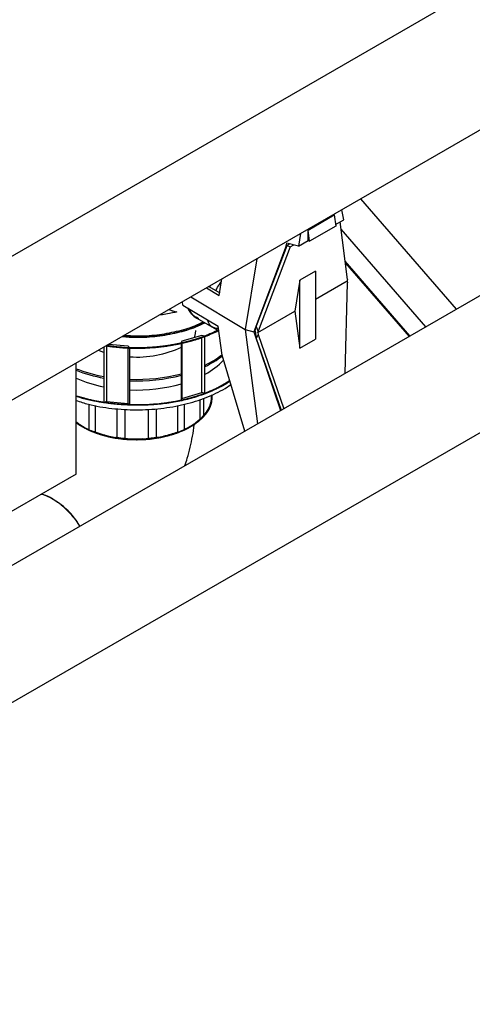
# Model space of a CAD drawing. Header units: millimetres. Extents: x 0 to 841, y 0 to 594.
# Tile 232 of 256: x 746.18 to 751.31, y 370.88 to 382.06. Entities that reach past the tile are written whole.
import ezdxf

# ---------------------------------------------------------------- set-up
doc = ezdxf.new("R2010")
doc.units = ezdxf.units.MM
doc.layers.add('TRAIT-FORT', color=4, linetype='Continuous', lineweight=25)

msp = doc.modelspace()

# ---------------------------------------------------------------- linework, layer by layer
at = {"layer": 'TRAIT-FORT', "color": 4, "linetype": 'Continuous', "lineweight": 25}
for p, q in [((738.591, 375.043), (755.561, 384.84)), ((755.561, 383.207), (738.591, 373.41)), ((754.671, 380.808), (739.471, 372.052)), ((751.133, 378.77), (750.048, 380.024)), ((749.45, 379.669), (749.746, 379.84)), ((749.746, 379.84), (749.764, 379.714)), ((749.856, 379.784), (749.832, 379.9)), ((749.764, 379.714), (749.468, 379.543)), ((749.761, 379.73), (749.856, 379.784)), ((749.898, 379.106), (749.815, 379.761)), ((749.363, 379.629), (749.34, 379.486)), ((749.45, 379.55), (749.45, 379.669)), ((749.468, 379.543), (749.45, 379.669)), ((750.785, 378.57), (749.826, 379.678)), ((749.2, 379.49), (748.836, 378.515)), ((749.208, 379.491), (748.86, 378.578)), ((749.203, 379.489), (749.2, 379.49)), ((749.203, 379.489), (749.208, 379.521)), ((749.203, 379.489), (749.212, 379.494)), ((749.34, 379.486), (749.208, 379.521)), ((749.243, 379.512), (749.212, 379.494)), ((749.212, 379.494), (749.248, 379.478)), ((749.248, 379.478), (749.287, 379.5)), ((749.34, 379.486), (749.45, 379.55)), ((749.45, 379.55), (749.468, 379.543)), ((740.144, 370.884), (754.981, 379.431)), ((749.248, 379.478), (748.883, 378.52)), ((748.867, 379.342), (748.735, 378.542)), ((750.606, 378.467), (749.872, 379.315)), ((749.874, 379.294), (750.596, 378.461)), ((749.536, 379.201), (749.358, 379.099)), ((749.536, 379.201), (749.536, 378.432)), ((748.44, 378.926), (748.471, 379.114)), ((749.358, 379.099), (749.299, 378.748)), ((749.358, 378.329), (749.358, 379.099)), ((749.536, 378.884), (749.895, 379.092)), ((749.87, 378.043), (749.899, 379.07)), ((749.898, 379.106), (749.895, 379.092)), ((749.895, 379.092), (749.899, 379.07)), ((748.296, 379.013), (748.44, 378.926)), ((748.324, 379.029), (748.449, 378.957)), ((748.339, 379.021), (748.34, 379.038)), ((748.029, 378.818), (748.024, 378.856)), ((748.029, 378.818), (748.43, 378.578)), ((748.119, 378.91), (748.735, 378.542)), ((747.869, 378.766), (747.937, 378.745)), ((748.881, 378.506), (749.299, 378.748)), ((749.299, 378.748), (749.358, 378.329)), ((748.198, 378.669), (748.182, 378.68)), ((748.188, 378.67), (748.365, 378.568)), ((748.188, 378.67), (748.437, 378.527)), ((748.474, 378.249), (748.43, 378.578)), ((748.735, 378.542), (748.836, 378.514)), ((748.735, 378.542), (748.876, 377.47)), ((748.851, 378.524), (748.836, 378.515)), ((748.836, 378.514), (748.836, 378.515)), ((748.836, 378.514), (749.137, 377.62)), ((748.851, 378.524), (748.86, 378.578)), ((748.851, 378.524), (748.863, 378.437)), ((748.883, 378.52), (748.86, 378.578)), ((748.884, 378.484), (748.863, 378.437)), ((748.881, 378.506), (748.883, 378.52)), ((748.881, 378.506), (748.884, 378.484)), ((748.884, 378.484), (749.174, 377.642)), ((747.409, 378.352), (747.186, 378.372)), ((748.019, 378.407), (748.01, 378.386)), ((748.01, 378.386), (748.01, 377.736)), ((748.243, 378.473), (748.019, 378.407)), ((748.019, 378.388), (748.019, 377.758)), ((748.279, 378.465), (748.243, 378.473)), ((748.243, 377.824), (748.243, 378.45)), ((748.279, 377.815), (748.279, 378.465)), ((748.863, 378.437), (749.143, 377.624)), ((749.358, 378.329), (749.536, 378.432)), ((747.132, 378.341), (747.132, 377.71)), ((747.161, 378.355), (747.161, 377.725)), ((747.429, 378.333), (747.409, 378.352)), ((747.409, 377.702), (747.409, 378.332)), ((747.429, 377.683), (747.429, 378.333)), ((746.818, 376.9), (746.818, 378.16)), ((748.731, 377.387), (748.474, 378.249)), ((748.019, 377.758), (748.243, 377.824)), ((748.272, 377.817), (748.243, 377.824)), ((748.508, 377.87), (748.573, 377.916)), ((747.161, 377.725), (747.132, 377.71)), ((747.161, 377.725), (747.409, 377.702)), ((747.429, 377.683), (747.409, 377.702)), ((748.019, 377.758), (748.01, 377.736)), ((748.222, 377.746), (748.222, 377.516)), ((748.268, 377.562), (748.268, 377.76)), ((748.35, 377.708), (748.343, 377.695)), ((748.349, 377.708), (748.343, 377.695)), ((748.35, 377.795), (748.35, 377.708)), ((748.35, 377.714), (748.35, 377.708)), ((748.359, 377.761), (748.358, 377.756)), ((748.359, 377.761), (748.359, 377.799)), ((748.36, 377.786), (748.36, 377.8)), ((748.36, 377.786), (748.36, 377.8)), ((748.36, 377.786), (748.36, 377.8)), ((748.36, 377.786), (748.36, 377.8)), ((748.36, 377.786), (748.36, 377.8)), ((748.36, 377.786), (748.36, 377.8)), ((748.36, 377.786), (748.36, 377.8)), ((748.36, 377.786), (748.36, 377.8)), ((748.36, 377.786), (748.36, 377.8)), ((748.36, 377.786), (748.36, 377.8)), ((748.36, 377.786), (748.36, 377.8)), ((748.36, 377.786), (748.36, 377.8)), ((748.36, 377.786), (748.36, 377.8)), ((748.36, 377.786), (748.36, 377.8)), ((746.962, 377.691), (746.962, 377.401)), ((747.036, 377.678), (747.036, 377.37)), ((747.28, 377.642), (747.28, 377.307)), ((747.37, 377.637), (747.37, 377.296)), ((747.636, 377.637), (747.636, 377.296)), ((747.726, 377.642), (747.726, 377.308)), ((747.969, 377.678), (747.969, 377.37)), ((748.044, 377.691), (748.044, 377.402)), ((748.246, 377.544), (748.222, 377.516)), ((746.966, 377.404), (746.941, 377.414)), ((747.28, 377.313), (747.268, 377.314)), ((747.282, 377.312), (747.274, 377.314)), ((747.382, 377.301), (747.371, 377.301)), ((747.635, 377.301), (747.615, 377.3)), ((747.628, 377.301), (747.618, 377.3)), ((747.638, 377.302), (747.62, 377.3)), ((747.741, 377.316), (747.719, 377.312)), ((747.737, 377.315), (747.724, 377.312)), ((746.818, 376.9), (743.17, 374.794))]:
    msp.add_line(p, q, dxfattribs=at)
at = {"layer": 'TRAIT-FORT', "color": 4, "linetype": 'Continuous', "lineweight": 25, "flags": 128}
for points in [[(748.161, 378.447), (748.173, 378.494), (748.176, 378.529)], [(747.07, 378.305), (747.078, 378.302), (747.13, 378.284)], [(746.818, 377.486), (746.828, 377.479), (746.902, 377.431), (746.987, 377.389), (747.081, 377.354), (747.181, 377.326), (747.288, 377.306), (747.397, 377.294), (747.509, 377.29), (747.62, 377.295), (747.73, 377.308), (747.835, 377.329), (747.935, 377.358), (748.028, 377.394), (748.112, 377.437), (748.185, 377.486), (748.247, 377.54), (748.296, 377.598), (748.331, 377.659), (748.353, 377.722), (748.36, 377.786), (748.36, 377.79)], [(746.818, 377.486), (746.845, 377.467), (746.921, 377.421), (747.007, 377.381), (747.102, 377.348), (747.203, 377.321), (747.309, 377.303), (747.418, 377.293), (747.529, 377.291), (747.639, 377.297), (747.747, 377.311), (747.851, 377.333), (747.949, 377.363), (748.04, 377.4), (748.121, 377.443), (748.193, 377.492), (748.252, 377.545), (748.3, 377.603), (748.334, 377.664), (748.354, 377.727), (748.36, 377.786)], [(746.818, 377.486), (746.863, 377.455), (746.943, 377.41), (747.031, 377.371), (747.128, 377.34), (747.232, 377.316), (747.339, 377.299), (747.45, 377.291), (747.561, 377.292), (747.671, 377.3), (747.779, 377.317), (747.882, 377.341), (747.978, 377.374), (748.067, 377.413), (748.145, 377.458), (748.214, 377.509), (748.27, 377.564), (748.313, 377.624), (748.342, 377.686), (748.358, 377.749), (748.36, 377.786)], [(746.818, 377.486), (746.874, 377.448), (746.956, 377.404), (747.046, 377.366), (747.145, 377.335), (747.249, 377.312), (747.358, 377.297), (747.469, 377.291), (747.581, 377.292), (747.691, 377.303), (747.798, 377.321), (747.9, 377.347), (747.996, 377.381), (748.083, 377.421), (748.16, 377.468), (748.226, 377.52), (748.28, 377.576), (748.32, 377.637), (748.347, 377.699), (748.359, 377.763), (748.36, 377.786)], [(746.818, 377.486), (746.874, 377.448), (746.954, 377.404), (747.043, 377.367), (747.139, 377.337), (747.242, 377.314), (747.348, 377.298), (747.457, 377.291), (747.567, 377.292), (747.676, 377.301), (747.781, 377.317), (747.883, 377.342), (747.978, 377.373), (748.065, 377.412), (748.143, 377.456), (748.211, 377.506), (748.267, 377.561), (748.31, 377.619), (748.34, 377.68), (748.357, 377.743), (748.36, 377.786)], [(746.818, 377.486), (746.846, 377.466), (746.924, 377.42), (747.011, 377.38), (747.106, 377.346), (747.208, 377.32), (747.315, 377.302), (747.425, 377.292), (747.536, 377.291), (747.647, 377.297), (747.755, 377.312), (747.859, 377.335), (747.957, 377.366), (748.047, 377.403), (748.128, 377.447), (748.199, 377.497), (748.258, 377.551), (748.304, 377.61), (748.337, 377.671), (748.356, 377.735), (748.36, 377.786)], [(746.818, 377.486), (746.877, 377.446), (746.958, 377.402), (747.049, 377.365), (747.147, 377.335), (747.251, 377.312), (747.36, 377.297), (747.47, 377.291), (747.582, 377.293), (747.692, 377.303), (747.798, 377.321), (747.9, 377.347), (747.995, 377.38), (748.082, 377.421), (748.159, 377.467), (748.225, 377.519), (748.279, 377.575), (748.319, 377.635), (748.346, 377.697), (748.359, 377.761)], [(746.822, 377.484), (746.853, 377.462), (746.931, 377.416), (747.019, 377.376), (747.115, 377.344), (747.217, 377.318), (747.325, 377.301), (747.435, 377.292), (747.546, 377.291), (747.657, 377.298), (747.765, 377.314), (747.868, 377.338), (747.966, 377.369), (748.055, 377.407), (748.136, 377.452), (748.205, 377.502), (748.263, 377.557), (748.308, 377.615), (748.339, 377.677), (748.357, 377.741), (748.36, 377.786)], [(746.962, 377.401), (747.053, 377.364), (747.151, 377.334), (747.256, 377.311), (747.364, 377.297), (747.475, 377.291), (747.586, 377.293), (747.696, 377.303), (747.803, 377.322), (747.904, 377.348), (747.999, 377.382), (748.085, 377.422), (748.162, 377.469), (748.227, 377.521), (748.281, 377.577), (748.321, 377.637), (748.347, 377.7), (748.359, 377.764), (748.36, 377.786)], [(747.28, 377.307), (747.389, 377.295), (747.5, 377.29), (747.611, 377.294), (747.721, 377.307), (747.826, 377.327), (747.926, 377.355), (748.019, 377.39), (748.104, 377.432), (748.178, 377.48), (748.241, 377.533), (748.291, 377.591), (748.328, 377.651), (748.351, 377.714), (748.36, 377.778), (748.36, 377.786)], [(747.636, 377.296), (747.745, 377.311), (747.849, 377.333), (747.948, 377.363), (748.039, 377.399), (748.121, 377.443), (748.193, 377.492), (748.253, 377.546), (748.301, 377.604), (748.335, 377.665), (748.354, 377.729), (748.36, 377.786)], [(747.969, 377.37), (748.059, 377.409), (748.139, 377.453), (748.208, 377.504), (748.265, 377.559), (748.309, 377.618), (748.34, 377.68), (748.357, 377.743), (748.36, 377.786)], [(748.35, 377.708), (748.36, 377.772), (748.36, 377.786)], [(746.818, 377.486), (746.86, 377.457), (746.939, 377.412), (747.028, 377.373), (747.124, 377.341), (747.227, 377.316), (747.335, 377.3), (747.445, 377.291), (747.557, 377.291), (747.667, 377.3), (747.775, 377.316), (747.878, 377.34), (747.974, 377.372), (748.063, 377.411), (748.143, 377.456), (748.211, 377.507), (748.268, 377.562)], [(746.818, 377.486), (746.828, 377.479), (746.902, 377.432), (746.987, 377.39), (747.08, 377.355), (747.18, 377.327), (747.286, 377.306), (747.395, 377.294), (747.506, 377.29), (747.617, 377.295), (747.726, 377.308)], [(746.818, 377.486), (746.849, 377.464), (746.928, 377.418), (747.016, 377.378), (747.112, 377.344), (747.216, 377.319), (747.324, 377.301), (747.435, 377.292), (747.547, 377.291), (747.658, 377.299), (747.767, 377.315), (747.871, 377.339), (747.969, 377.37)], [(746.818, 377.486), (746.844, 377.468), (746.92, 377.422), (747.007, 377.381), (747.102, 377.348), (747.203, 377.321), (747.31, 377.303), (747.42, 377.293), (747.531, 377.291), (747.642, 377.297), (747.751, 377.312), (747.855, 377.334), (747.953, 377.364), (748.044, 377.402)]]:
    msp.add_lwpolyline(points, dxfattribs=at)
at = {"layer": 'TRAIT-FORT', "color": 4, "linetype": 'Continuous', "lineweight": 25}
for centre, radius, start, end in [((748.327, 378.901), 0.27, 204.8716, 238.8971), ((747.515, 379.382), 1.154, 265.7028, 295.6597), ((747.869, 378.799), 0.869, 298.3958, 315.7081), ((747.802, 379.14), 1.112, 295.6128, 307.1178), ((747.803, 379.121), 1.109, 295.6071, 307.3661), ((747.434, 379.681), 1.701, 248.7693, 259.754), ((747.434, 379.664), 1.701, 248.8008, 259.7532), ((747.506, 379.973), 1.999, 267.7964, 284.6994), ((747.43, 379.404), 1.543, 246.6343, 258.8023), ((747.506, 379.956), 1.999, 267.7964, 284.6994), ((747.507, 379.688), 1.834, 267.5616, 286.025), ((748.002, 377.799), 0.358, 307.7878, 357.8864), ((748, 377.8), 0.36, 307.9386, 357.7355), ((747.321, 378.164), 0.844, 233.4069, 250.2788), ((747.433, 378.376), 1.081, 235.3307, 266.64), ((747.7, 378.129), 0.805, 289.5678, 310.427), ((747.503, 378.676), 1.382, 250.4834, 288.3433), ((747.502, 378.664), 1.37, 250.3442, 289.7417), ((747.502, 378.664), 1.37, 250.3431, 289.7428), ((747.502, 378.664), 1.371, 250.3472, 289.7387), ((747.499, 378.66), 1.365, 250.391, 275.7062), ((747.502, 378.671), 1.377, 250.4449, 289.641), ((747.502, 378.671), 1.377, 250.4453, 289.6406), ((747.503, 378.674), 1.38, 250.9493, 287.605), ((747.502, 378.674), 1.38, 251.1827, 287.8913), ((747.465, 378.528), 1.229, 251.0135, 261.4634), ((747.502, 378.674), 1.38, 251.7639, 288.5206), ((747.501, 378.673), 1.379, 252.3871, 289.1089), ((747.501, 378.673), 1.379, 252.6721, 289.3449), ((747.543, 378.513), 1.214, 278.5868, 290.3387), ((747.54, 378.524), 1.226, 278.6228, 289.3149), ((747.481, 378.59), 1.294, 251.5992, 265.1491), ((747.504, 378.677), 1.382, 264.4669, 287.0645), ((747.502, 378.75), 1.455, 264.8521, 278.7859), ((746.149, 375.905), 0.818, 29.6094, 70.1462), ((746.149, 375.905), 0.818, 29.6084, 70.1515)]:
    msp.add_arc(centre, radius, start, end, dxfattribs=at)
for points, knots in [([(748.404, 378.983), (748.41, 378.995), (748.428, 379.029), (748.452, 379.064), (748.467, 379.087)], [0, 0, 0, 0, 0.358875, 1, 1, 1, 1]), ([(747.96, 378.741), (747.945, 378.737), (747.881, 378.719), (747.812, 378.71), (747.76, 378.703)], [0, 0, 0, 0, 0.24636, 1, 1, 1, 1]), ([(747.875, 378.77), (747.881, 378.767), (747.908, 378.752), (747.938, 378.746), (747.96, 378.741)], [0, 0, 0, 0, 0.2242846, 1, 1, 1, 1]), ([(748.086, 378.784), (748.102, 378.756), (748.129, 378.708), (748.172, 378.684), (748.19, 378.674)], [0, 0, 0, 0, 0.5866007, 1, 1, 1, 1]), ([(748.209, 378.662), (748.193, 378.67), (748.154, 378.689), (748.113, 378.731), (748.095, 378.77), (748.088, 378.783)], [0, 0, 0, 0, 0.319793, 0.769354, 1, 1, 1, 1]), ([(747.341, 378.461), (747.394, 378.457), (747.527, 378.447), (747.741, 378.462), (747.969, 378.502), (748.152, 378.555), (748.245, 378.602), (748.278, 378.618)], [0, 0, 0, 0, 0.160847, 0.397159, 0.633472, 0.869784, 1, 1, 1, 1]), ([(747.346, 378.465), (747.398, 378.461), (747.529, 378.451), (747.741, 378.465), (747.969, 378.505), (748.151, 378.558), (748.243, 378.604), (748.275, 378.62)], [0, 0, 0, 0, 0.1569685, 0.3955609, 0.6341534, 0.8727458, 1, 1, 1, 1]), ([(747.365, 378.476), (747.411, 378.472), (747.534, 378.463), (747.737, 378.477), (747.961, 378.517), (748.139, 378.568), (748.229, 378.613), (748.26, 378.629)], [0, 0, 0, 0, 0.142866, 0.386013, 0.62916, 0.872307, 1, 1, 1, 1]), ([(748.432, 378.552), (748.427, 378.552), (748.407, 378.552), (748.377, 378.56), (748.345, 378.58), (748.322, 378.609), (748.315, 378.636), (748.312, 378.649)], [0, 0, 0, 0, 0.070589, 0.29948, 0.538491, 0.777027, 1, 1, 1, 1]), ([(747.158, 378.356), (747.212, 378.349), (747.353, 378.332), (747.59, 378.328), (747.829, 378.35), (748.031, 378.388), (748.194, 378.433), (748.33, 378.482), (748.405, 378.519), (748.435, 378.534)], [0, 0, 0, 0, 0.120266, 0.316442, 0.516221, 0.649469, 0.781655, 0.912511, 1, 1, 1, 1]), ([(747.158, 378.356), (747.159, 378.356), (747.211, 378.346), (747.322, 378.337), (747.489, 378.329), (747.691, 378.335), (747.923, 378.361), (748.145, 378.414), (748.314, 378.471), (748.396, 378.511), (748.431, 378.528)], [0, 0, 0, 0, 0.001612, 0.121889, 0.245313, 0.371598, 0.567274, 0.765845, 0.897878, 1, 1, 1, 1]), ([(748.435, 378.536), (748.423, 378.528), (748.349, 378.486), (748.183, 378.428), (747.944, 378.367), (747.688, 378.333), (747.427, 378.33), (747.248, 378.339), (747.162, 378.356), (747.159, 378.356)], [0, 0, 0, 0, 0.038364, 0.229119, 0.419874, 0.61063, 0.801385, 0.99214, 1, 1, 1, 1]), ([(747.159, 378.357), (747.172, 378.355), (747.239, 378.343), (747.365, 378.334), (747.532, 378.33), (747.697, 378.337), (747.859, 378.356), (748.019, 378.385), (748.202, 378.435), (748.346, 378.484), (748.422, 378.528), (748.435, 378.536)], [0, 0, 0, 0, 0.028117, 0.153876, 0.276645, 0.396209, 0.515758, 0.638527, 0.7643, 0.959617, 1, 1, 1, 1]), ([(747.159, 378.357), (747.168, 378.355), (747.234, 378.343), (747.363, 378.334), (747.54, 378.329), (747.713, 378.339), (747.878, 378.359), (748.035, 378.389), (748.185, 378.43), (748.32, 378.477), (748.4, 378.516), (748.436, 378.533)], [0, 0, 0, 0, 0.020064, 0.152304, 0.283214, 0.409547, 0.532855, 0.652922, 0.77295, 0.896129, 1, 1, 1, 1]), ([(747.159, 378.356), (747.202, 378.35), (747.298, 378.336), (747.454, 378.327), (747.653, 378.329), (747.885, 378.353), (748.109, 378.402), (748.289, 378.464), (748.39, 378.505), (748.434, 378.53), (748.436, 378.531)], [0, 0, 0, 0, 0.09735, 0.217895, 0.341587, 0.534208, 0.731125, 0.862921, 0.994017, 1, 1, 1, 1]), ([(748.435, 378.537), (748.413, 378.524), (748.328, 378.477), (748.149, 378.417), (747.907, 378.36), (747.65, 378.332), (747.397, 378.328), (747.236, 378.348), (747.16, 378.357)], [0, 0, 0, 0, 0.066963, 0.257701, 0.448439, 0.639177, 0.829915, 1, 1, 1, 1]), ([(748.435, 378.537), (748.413, 378.525), (748.33, 378.478), (748.152, 378.418), (747.91, 378.361), (747.653, 378.332), (747.399, 378.328), (747.236, 378.348), (747.16, 378.357)], [0, 0, 0, 0, 0.065019, 0.255746, 0.446473, 0.6372, 0.827927, 1, 1, 1, 1]), ([(747.16, 378.357), (747.204, 378.351), (747.302, 378.337), (747.457, 378.33), (747.622, 378.332), (747.788, 378.346), (747.984, 378.376), (748.201, 378.433), (748.36, 378.492), (748.43, 378.531), (748.435, 378.534)], [0, 0, 0, 0, 0.100748, 0.220586, 0.340384, 0.463408, 0.589442, 0.785164, 0.984456, 1, 1, 1, 1]), ([(748.435, 378.534), (748.432, 378.532), (748.369, 378.494), (748.215, 378.439), (747.981, 378.374), (747.726, 378.337), (747.465, 378.329), (747.273, 378.336), (747.176, 378.355), (747.161, 378.358)], [0, 0, 0, 0, 0.009097, 0.200346, 0.391595, 0.582843, 0.774092, 0.96534, 1, 1, 1, 1]), ([(748.435, 378.537), (748.404, 378.52), (748.309, 378.47), (748.118, 378.408), (747.873, 378.355), (747.615, 378.33), (747.374, 378.329), (747.225, 378.349), (747.162, 378.358)], [0, 0, 0, 0, 0.093132, 0.284016, 0.4749, 0.665785, 0.856669, 1, 1, 1, 1]), ([(748.435, 378.534), (748.374, 378.506), (748.245, 378.446), (748.015, 378.382), (747.764, 378.34), (747.503, 378.328), (747.299, 378.334), (747.189, 378.354), (747.162, 378.358)], [0, 0, 0, 0, 0.17294, 0.364259, 0.555578, 0.746896, 0.938215, 1, 1, 1, 1]), ([(748.435, 378.537), (748.394, 378.516), (748.287, 378.461), (748.083, 378.399), (747.836, 378.349), (747.577, 378.329), (747.348, 378.331), (747.213, 378.351), (747.163, 378.359)], [0, 0, 0, 0, 0.120753, 0.311789, 0.502826, 0.693863, 0.884899, 1, 1, 1, 1]), ([(748.435, 378.536), (748.383, 378.511), (748.265, 378.453), (748.048, 378.39), (747.799, 378.344), (747.539, 378.328), (747.323, 378.333), (747.201, 378.352), (747.163, 378.359)], [0, 0, 0, 0, 0.1479451, 0.3391298, 0.5303145, 0.7214991, 0.9126838, 1, 1, 1, 1]), ([(747.163, 378.359), (747.211, 378.351), (747.347, 378.331), (747.55, 378.329), (747.759, 378.343), (747.934, 378.368), (748.098, 378.405), (748.25, 378.452), (748.362, 378.496), (748.419, 378.526), (748.435, 378.534)], [0, 0, 0, 0, 0.109778, 0.308796, 0.441535, 0.573229, 0.703614, 0.829494, 0.952394, 1, 1, 1, 1]), ([(747.164, 378.36), (747.205, 378.353), (747.304, 378.337), (747.467, 378.331), (747.648, 378.334), (747.824, 378.351), (747.99, 378.379), (748.145, 378.418), (748.287, 378.466), (748.384, 378.505), (748.429, 378.53), (748.435, 378.534)], [0, 0, 0, 0, 0.092276, 0.226337, 0.359244, 0.490739, 0.617578, 0.741338, 0.861822, 0.982286, 1, 1, 1, 1]), ([(748.435, 378.534), (748.373, 378.505), (748.244, 378.444), (748.091, 378.406), (748.01, 378.386)], [0, 0, 0, 0, 0.477383, 1, 1, 1, 1]), ([(748.01, 378.386), (748.06, 378.397), (748.161, 378.421), (748.303, 378.468), (748.389, 378.507), (748.432, 378.527)], [0, 0, 0, 0, 0.327348, 0.663741, 1, 1, 1, 1]), ([(748.279, 378.465), (748.203, 378.439), (748.052, 378.389), (747.801, 378.345), (747.541, 378.328), (747.325, 378.332), (747.202, 378.352), (747.163, 378.359)], [0, 0, 0, 0, 0.223882, 0.447765, 0.671647, 0.89553, 1, 1, 1, 1]), ([(747.165, 378.36), (747.201, 378.354), (747.296, 378.338), (747.455, 378.332), (747.635, 378.335), (747.811, 378.351), (747.979, 378.378), (748.136, 378.416), (748.231, 378.448), (748.279, 378.465)], [0, 0, 0, 0, 0.097012, 0.253644, 0.409242, 0.56347, 0.712509, 0.858122, 1, 1, 1, 1]), ([(747.429, 378.333), (747.342, 378.335), (747.249, 378.338), (747.163, 378.356), (747.159, 378.356)], [0, 0, 0, 0, 0.951698, 1, 1, 1, 1]), ([(747.164, 378.359), (747.197, 378.354), (747.284, 378.34), (747.374, 378.336), (747.429, 378.333)], [0, 0, 0, 0, 0.37961, 1, 1, 1, 1]), ([(748.56, 377.958), (748.545, 377.948), (748.475, 377.896), (748.311, 377.823), (748.076, 377.746), (747.818, 377.697), (747.549, 377.677), (747.278, 377.688), (747.03, 377.722), (746.884, 377.766), (746.818, 377.785)], [0, 0, 0, 0, 0.037701, 0.178811, 0.319921, 0.461031, 0.602142, 0.743252, 0.884362, 1, 1, 1, 1]), ([(748.561, 377.956), (748.501, 377.921), (748.379, 377.849), (748.152, 377.767), (747.9, 377.709), (747.633, 377.681), (747.362, 377.681), (747.097, 377.713), (746.913, 377.749), (746.828, 377.781), (746.818, 377.785)], [0, 0, 0, 0, 0.13341, 0.274749, 0.416088, 0.557427, 0.698766, 0.840105, 0.981444, 1, 1, 1, 1]), ([(748.561, 377.956), (748.531, 377.938), (748.46, 377.893), (748.329, 377.832), (748.17, 377.775), (747.998, 377.731), (747.818, 377.7), (747.633, 377.683), (747.45, 377.68), (747.272, 377.691), (747.103, 377.713), (746.951, 377.744), (746.86, 377.771), (746.818, 377.784)], [0, 0, 0, 0, 0.0689204, 0.1655503, 0.2632403, 0.3617791, 0.4603079, 0.5579981, 0.6546378, 0.7476804, 0.8383578, 0.9265006, 1, 1, 1, 1]), ([(748.561, 377.955), (748.56, 377.954), (748.524, 377.928), (748.438, 377.883), (748.302, 377.821), (748.147, 377.768), (747.978, 377.726), (747.798, 377.697), (747.612, 377.681), (747.424, 377.68), (747.238, 377.693), (747.061, 377.72), (746.92, 377.75), (746.844, 377.776), (746.818, 377.784)], [0, 0, 0, 0, 0.002602, 0.09095, 0.181847, 0.275109, 0.371936, 0.469778, 0.568412, 0.666973, 0.764627, 0.861172, 0.95406, 1, 1, 1, 1]), ([(748.56, 377.958), (748.549, 377.95), (748.483, 377.9), (748.325, 377.829), (748.092, 377.75), (747.835, 377.7), (747.566, 377.678), (747.296, 377.686), (747.042, 377.72), (746.892, 377.763), (746.822, 377.784)], [0, 0, 0, 0, 0.028228, 0.169725, 0.311222, 0.452719, 0.594216, 0.735713, 0.87721, 1, 1, 1, 1]), ([(748.561, 377.956), (748.556, 377.952), (748.514, 377.922), (748.419, 377.874), (748.281, 377.813), (748.133, 377.765), (747.976, 377.727), (747.809, 377.699), (747.632, 377.683), (747.449, 377.68), (747.263, 377.691), (747.081, 377.717), (746.932, 377.748), (746.849, 377.775), (746.822, 377.784)], [0, 0, 0, 0, 0.0129586, 0.1061651, 0.1970022, 0.2853003, 0.3735884, 0.4644256, 0.5576419, 0.654442, 0.752304, 0.8510164, 0.9497187, 1, 1, 1, 1]), ([(748.561, 377.955), (748.561, 377.955), (748.507, 377.913), (748.364, 377.846), (748.137, 377.762), (747.883, 377.707), (747.616, 377.68), (747.344, 377.682), (747.081, 377.716), (746.904, 377.751), (746.825, 377.781), (746.822, 377.783)], [0, 0, 0, 0, 0.0008, 0.142592, 0.284383, 0.426174, 0.567965, 0.709756, 0.851547, 0.993338, 1, 1, 1, 1]), ([(748.561, 377.955), (748.535, 377.938), (748.469, 377.896), (748.345, 377.837), (748.193, 377.78), (748.025, 377.735), (747.846, 377.702), (747.662, 377.684), (747.476, 377.679), (747.293, 377.688), (747.119, 377.71), (746.961, 377.741), (746.866, 377.769), (746.822, 377.782)], [0, 0, 0, 0, 0.062361, 0.154749, 0.250775, 0.347964, 0.446123, 0.5444, 0.641965, 0.738589, 0.831699, 0.9225, 1, 1, 1, 1]), ([(748.562, 377.952), (748.534, 377.935), (748.464, 377.89), (748.333, 377.832), (748.178, 377.776), (748.014, 377.734), (747.849, 377.705), (747.681, 377.687), (747.511, 377.68), (747.338, 377.685), (747.161, 377.704), (746.987, 377.735), (746.877, 377.766), (746.822, 377.782)], [0, 0, 0, 0, 0.065841, 0.163375, 0.260116, 0.353445, 0.44453, 0.533135, 0.621745, 0.712923, 0.806497, 0.903683, 1, 1, 1, 1]), ([(748.56, 377.959), (748.541, 377.945), (748.466, 377.891), (748.296, 377.817), (748.06, 377.742), (747.8, 377.695), (747.531, 377.677), (747.261, 377.689), (747.02, 377.724), (746.882, 377.767), (746.823, 377.785)], [0, 0, 0, 0, 0.0472478, 0.1886831, 0.3301184, 0.4715537, 0.6129889, 0.7544242, 0.8958595, 1, 1, 1, 1]), ([(748.561, 377.957), (748.506, 377.924), (748.388, 377.853), (748.167, 377.772), (747.917, 377.712), (747.651, 377.682), (747.379, 377.68), (747.114, 377.71), (746.925, 377.746), (746.836, 377.779), (746.823, 377.784)], [0, 0, 0, 0, 0.124981, 0.266596, 0.408211, 0.549826, 0.691441, 0.833055, 0.97467, 1, 1, 1, 1]), ([(748.561, 377.955), (748.52, 377.93), (748.435, 377.879), (748.286, 377.815), (748.122, 377.761), (747.948, 377.721), (747.77, 377.694), (747.592, 377.682), (747.419, 377.681), (747.249, 377.693), (747.084, 377.716), (746.94, 377.746), (746.857, 377.773), (746.823, 377.783)], [0, 0, 0, 0, 0.094113, 0.19319, 0.292256, 0.390476, 0.487635, 0.581165, 0.672308, 0.760895, 0.849472, 0.940615, 1, 1, 1, 1]), ([(748.561, 377.955), (748.527, 377.934), (748.454, 377.89), (748.325, 377.831), (748.178, 377.778), (748.015, 377.735), (747.839, 377.703), (747.654, 377.684), (747.466, 377.68), (747.278, 377.69), (747.095, 377.714), (746.943, 377.745), (746.856, 377.773), (746.823, 377.783)], [0, 0, 0, 0, 0.078562, 0.167195, 0.258401, 0.352009, 0.449238, 0.547541, 0.646703, 0.745855, 0.844157, 0.941396, 1, 1, 1, 1]), ([(748.56, 377.959), (748.526, 377.936), (748.432, 377.874), (748.24, 377.796), (747.997, 377.728), (747.735, 377.688), (747.464, 377.677), (747.196, 377.697), (746.978, 377.734), (746.862, 377.773), (746.824, 377.785)], [0, 0, 0, 0, 0.082236, 0.223616, 0.364996, 0.506376, 0.647757, 0.789137, 0.930517, 1, 1, 1, 1]), ([(748.56, 377.959), (748.522, 377.934), (748.423, 377.87), (748.225, 377.791), (747.981, 377.724), (747.717, 377.687), (747.446, 377.677), (747.179, 377.699), (746.967, 377.736), (746.857, 377.774), (746.824, 377.785)], [0, 0, 0, 0, 0.091258, 0.23266, 0.374062, 0.515464, 0.656866, 0.798268, 0.93967, 1, 1, 1, 1]), ([(748.561, 377.956), (748.524, 377.933), (748.444, 377.884), (748.304, 377.823), (748.151, 377.77), (747.991, 377.73), (747.828, 377.702), (747.66, 377.685), (747.486, 377.68), (747.307, 377.688), (747.126, 377.711), (746.963, 377.743), (746.866, 377.773), (746.824, 377.786)], [0, 0, 0, 0, 0.0854548, 0.1825541, 0.2760257, 0.3671127, 0.4556446, 0.5441775, 0.6353386, 0.7290155, 0.8264865, 0.9252578, 1, 1, 1, 1]), ([(748.56, 377.959), (748.517, 377.931), (748.414, 377.865), (748.21, 377.786), (747.964, 377.721), (747.7, 377.684), (747.519, 377.683), (747.429, 377.683)], [0, 0, 0, 0, 0.150479, 0.362859, 0.57524, 0.78762, 1, 1, 1, 1]), ([(748.562, 377.952), (748.557, 377.949), (748.514, 377.917), (748.414, 377.866), (748.265, 377.802), (748.103, 377.751), (747.935, 377.714), (747.764, 377.691), (747.596, 377.679), (747.484, 377.682), (747.429, 377.683)], [0, 0, 0, 0, 0.018557, 0.165528, 0.312017, 0.456809, 0.599648, 0.73685, 0.870354, 1, 1, 1, 1]), ([(748.56, 377.959), (748.537, 377.943), (748.458, 377.887), (748.353, 377.845), (748.279, 377.815)], [0, 0, 0, 0, 0.285821, 1, 1, 1, 1]), ([(748.561, 377.954), (748.554, 377.949), (748.51, 377.918), (748.417, 377.871), (748.324, 377.833), (748.279, 377.815)], [0, 0, 0, 0, 0.093013, 0.553025, 1, 1, 1, 1]), ([(746.818, 377.735), (746.864, 377.72), (746.99, 377.678), (747.223, 377.641), (747.502, 377.624), (747.782, 377.64), (748.05, 377.687), (748.3, 377.763), (748.439, 377.834), (748.508, 377.87)], [0, 0, 0, 0, 0.086077, 0.238398, 0.390718, 0.543039, 0.695359, 0.84768, 1, 1, 1, 1]), ([(748.359, 377.761), (748.357, 377.741), (748.353, 377.688), (748.31, 377.607), (748.236, 377.521), (748.135, 377.446), (748.017, 377.386), (747.885, 377.34), (747.742, 377.307), (747.586, 377.29), (747.422, 377.289), (747.257, 377.308), (747.102, 377.344), (746.965, 377.396), (746.87, 377.446), (746.829, 377.48), (746.818, 377.489)], [0, 0, 0, 0, 0.05045, 0.129426, 0.20868, 0.286701, 0.362089, 0.433701, 0.505333, 0.580843, 0.65918, 0.739011, 0.818842, 0.897179, 0.97269, 1, 1, 1, 1]), ([(748.35, 377.716), (748.348, 377.703), (748.341, 377.66), (748.299, 377.59), (748.224, 377.508), (748.119, 377.434), (747.991, 377.373), (747.848, 377.328), (747.697, 377.3), (747.545, 377.288), (747.392, 377.292), (747.237, 377.312), (747.086, 377.349), (746.949, 377.404), (746.859, 377.452), (746.823, 377.484), (746.818, 377.489)], [0, 0, 0, 0, 0.0338, 0.110336, 0.189996, 0.271532, 0.353463, 0.434221, 0.512332, 0.586583, 0.660861, 0.739149, 0.820358, 0.903111, 0.985864, 1, 1, 1, 1]), ([(748.346, 377.704), (748.345, 377.698), (748.339, 377.66), (748.297, 377.593), (748.221, 377.51), (748.121, 377.439), (748.005, 377.381), (747.873, 377.336), (747.725, 377.304), (747.564, 377.289), (747.397, 377.291), (747.234, 377.312), (747.084, 377.35), (746.955, 377.402), (746.866, 377.449), (746.828, 377.481), (746.818, 377.489)], [0, 0, 0, 0, 0.015601, 0.099129, 0.181109, 0.260156, 0.335176, 0.410197, 0.489244, 0.571223, 0.654751, 0.73828, 0.820259, 0.899306, 0.974327, 1, 1, 1, 1]), ([(747.132, 377.71), (747.045, 377.725), (746.936, 377.743), (746.842, 377.778), (746.823, 377.785)], [0, 0, 0, 0, 0.8035849, 1, 1, 1, 1]), ([(748.01, 377.736), (747.956, 377.726), (747.846, 377.705), (747.672, 377.688), (747.49, 377.683), (747.305, 377.691), (747.12, 377.713), (746.957, 377.745), (746.863, 377.774), (746.824, 377.786)], [0, 0, 0, 0, 0.139749, 0.283433, 0.430717, 0.583418, 0.737481, 0.892528, 1, 1, 1, 1]), ([(748.01, 377.736), (747.925, 377.72), (747.753, 377.689), (747.481, 377.677), (747.213, 377.695), (746.989, 377.731), (746.867, 377.771), (746.824, 377.785)], [0, 0, 0, 0, 0.219485, 0.43897, 0.658456, 0.877941, 1, 1, 1, 1]), ([(747.132, 377.71), (747.077, 377.72), (746.971, 377.74), (746.872, 377.77), (746.824, 377.785)], [0, 0, 0, 0, 0.5131077, 1, 1, 1, 1]), ([(748.345, 377.703), (748.344, 377.697), (748.338, 377.659), (748.296, 377.593), (748.224, 377.512), (748.127, 377.443), (748.012, 377.384), (747.876, 377.337), (747.722, 377.303), (747.557, 377.288), (747.39, 377.291), (747.231, 377.312), (747.085, 377.349), (747.002, 377.384), (746.962, 377.401)], [0, 0, 0, 0, 0.018639, 0.110756, 0.199546, 0.283774, 0.367995, 0.456746, 0.54876, 0.642445, 0.73604, 0.827799, 0.916187, 1, 1, 1, 1]), ([(748.348, 377.708), (748.347, 377.704), (748.343, 377.672), (748.309, 377.612), (748.245, 377.532), (748.153, 377.457), (748.035, 377.392), (747.895, 377.34), (747.742, 377.304), (747.582, 377.288), (747.426, 377.288), (747.328, 377.301), (747.28, 377.307)], [0, 0, 0, 0, 0.01441, 0.11888, 0.223316, 0.333228, 0.446928, 0.562357, 0.67731, 0.789685, 0.897696, 1, 1, 1, 1]), ([(748.323, 377.643), (748.322, 377.641), (748.311, 377.611), (748.264, 377.555), (748.181, 377.478), (748.067, 377.409), (747.931, 377.353), (747.778, 377.313), (747.618, 377.292), (747.459, 377.288), (747.307, 377.301), (747.161, 377.328), (747.022, 377.372), (746.903, 377.426), (746.844, 377.47), (746.818, 377.489)], [0, 0, 0, 0, 0.004918, 0.084472, 0.168324, 0.255309, 0.343948, 0.432588, 0.519572, 0.603425, 0.682978, 0.762532, 0.846384, 0.933369, 1, 1, 1, 1]), ([(748.301, 377.608), (748.286, 377.586), (748.251, 377.538), (748.167, 377.469), (748.057, 377.404), (747.922, 377.35), (747.769, 377.312), (747.606, 377.291), (747.443, 377.289), (747.287, 377.303), (747.142, 377.333), (747.009, 377.377), (746.898, 377.43), (746.842, 377.473), (746.818, 377.491)], [0, 0, 0, 0, 0.067453, 0.149462, 0.235874, 0.325493, 0.416806, 0.508119, 0.597738, 0.684151, 0.766159, 0.848189, 0.934744, 1, 1, 1, 1]), ([(748.335, 377.672), (748.331, 377.661), (748.318, 377.619), (748.264, 377.55), (748.174, 377.469), (748.059, 377.401), (747.926, 377.349), (747.783, 377.313), (747.684, 377.302), (747.636, 377.296)], [0, 0, 0, 0, 0.058491, 0.219205, 0.382279, 0.544597, 0.703213, 0.855635, 1, 1, 1, 1]), ([(748.344, 377.696), (748.341, 377.684), (748.331, 377.64), (748.28, 377.569), (748.197, 377.489), (748.093, 377.421), (748.01, 377.387), (747.969, 377.37)], [0, 0, 0, 0, 0.09276, 0.330423, 0.563246, 0.787421, 1, 1, 1, 1]), ([(748.297, 377.604), (748.296, 377.6), (748.279, 377.569), (748.249, 377.541), (748.222, 377.516)], [0, 0, 0, 0, 0.112499, 1, 1, 1, 1]), ([(748.312, 377.625), (748.311, 377.622), (748.304, 377.606), (748.289, 377.591), (748.276, 377.579)], [0, 0, 0, 0, 0.157801, 1, 1, 1, 1]), ([(748.344, 377.697), (748.343, 377.69), (748.343, 377.683), (748.338, 377.675), (748.337, 377.674)], [0, 0, 0, 0, 0.814113, 1, 1, 1, 1]), ([(748.265, 377.563), (748.246, 377.542), (748.202, 377.493), (748.103, 377.429), (747.98, 377.371), (747.845, 377.329), (747.699, 377.301), (747.541, 377.288), (747.376, 377.293), (747.213, 377.317), (747.06, 377.359), (746.929, 377.417), (746.848, 377.461), (746.819, 377.488), (746.818, 377.488)], [0, 0, 0, 0, 0.069868, 0.164611, 0.25594, 0.342583, 0.429242, 0.520685, 0.615727, 0.712823, 0.810186, 0.905969, 0.998474, 1, 1, 1, 1]), ([(748.266, 377.563), (748.243, 377.539), (748.194, 377.486), (748.086, 377.419), (747.955, 377.362), (747.813, 377.321), (747.666, 377.297), (747.513, 377.288), (747.355, 377.295), (747.197, 377.319), (747.047, 377.362), (746.917, 377.418), (746.85, 377.465), (746.818, 377.488)], [0, 0, 0, 0, 0.08167, 0.177903, 0.272346, 0.363402, 0.449808, 0.536213, 0.627269, 0.721712, 0.817945, 0.914178, 1, 1, 1, 1]), ([(748.268, 377.562), (748.244, 377.537), (748.195, 377.486), (748.089, 377.419), (747.961, 377.362), (747.813, 377.319), (747.653, 377.294), (747.49, 377.287), (747.333, 377.297), (747.186, 377.322), (747.049, 377.362), (746.922, 377.416), (746.853, 377.463), (746.818, 377.487)], [0, 0, 0, 0, 0.085053, 0.174782, 0.268033, 0.363304, 0.458853, 0.552877, 0.643714, 0.730014, 0.816332, 0.907293, 1, 1, 1, 1]), ([(747.726, 377.308), (747.676, 377.302), (747.573, 377.29), (747.412, 377.293), (747.249, 377.312), (747.092, 377.349), (746.954, 377.403), (746.861, 377.452), (746.825, 377.484), (746.818, 377.49)], [0, 0, 0, 0, 0.150372, 0.308569, 0.472171, 0.638239, 0.803621, 0.965315, 1, 1, 1, 1]), ([(747.969, 377.37), (747.951, 377.364), (747.887, 377.341), (747.764, 377.311), (747.601, 377.29), (747.433, 377.289), (747.271, 377.306), (747.123, 377.338), (746.992, 377.385), (746.888, 377.435), (746.838, 377.474), (746.818, 377.49)], [0, 0, 0, 0, 0.049249, 0.176949, 0.307085, 0.43722, 0.56492, 0.688011, 0.804776, 0.921541, 1, 1, 1, 1]), ([(747.036, 377.37), (746.995, 377.387), (746.913, 377.421), (746.85, 377.466), (746.818, 377.489)], [0, 0, 0, 0, 0.5031659, 1, 1, 1, 1]), ([(748.044, 377.402), (748.003, 377.385), (747.92, 377.349), (747.773, 377.313), (747.613, 377.292), (747.446, 377.289), (747.281, 377.304), (747.127, 377.337), (746.992, 377.384), (746.888, 377.436), (746.838, 377.474), (746.818, 377.489)], [0, 0, 0, 0, 0.1092162, 0.2242485, 0.343465, 0.4648229, 0.5860605, 0.7049423, 0.819494, 0.9281699, 1, 1, 1, 1]), ([(748.266, 377.563), (748.243, 377.539), (748.194, 377.486), (748.086, 377.419), (747.953, 377.36), (747.805, 377.319), (747.652, 377.295), (747.499, 377.288), (747.346, 377.296), (747.193, 377.321), (747.048, 377.365), (746.953, 377.402), (746.916, 377.427), (746.916, 377.427)], [0, 0, 0, 0, 0.08856, 0.193609, 0.298658, 0.401751, 0.501144, 0.595455, 0.689797, 0.789402, 0.893055, 0.999131, 1, 1, 1, 1]), ([(747.37, 377.296), (747.32, 377.303), (747.218, 377.317), (747.097, 377.348), (747.034, 377.376), (747.013, 377.384)], [0, 0, 0, 0, 0.392151, 0.804732, 1, 1, 1, 1]), ([(747.967, 377.375), (747.965, 377.375), (747.942, 377.364), (747.889, 377.35), (747.839, 377.334), (747.812, 377.329), (747.811, 377.329)], [0, 0, 0, 0, 0.028444, 0.507851, 0.987379, 1, 1, 1, 1]), ([(748.053, 376.996), (748.062, 377.024), (748.084, 377.093), (748.113, 377.205), (748.14, 377.33), (748.155, 377.419), (748.159, 377.465), (748.16, 377.468)], [0, 0, 0, 0, 0.180448, 0.439663, 0.705483, 0.97672, 1, 1, 1, 1]), ([(747.144, 377.341), (747.142, 377.342), (747.139, 377.342), (747.136, 377.343), (747.134, 377.344)], [0, 0, 0, 0, 0.539934, 1, 1, 1, 1]), ([(747.378, 377.301), (747.354, 377.303), (747.318, 377.306), (747.283, 377.312), (747.27, 377.314)], [0, 0, 0, 0, 0.65214, 1, 1, 1, 1]), ([(747.352, 377.304), (747.342, 377.305), (747.317, 377.306), (747.294, 377.311), (747.28, 377.314)], [0, 0, 0, 0, 0.40787, 1, 1, 1, 1]), ([(747.368, 377.302), (747.363, 377.302), (747.345, 377.303), (747.329, 377.306), (747.317, 377.309)], [0, 0, 0, 0, 0.290352, 1, 1, 1, 1]), ([(747.566, 377.299), (747.551, 377.297), (747.508, 377.294), (747.441, 377.296), (747.391, 377.3), (747.368, 377.302)], [0, 0, 0, 0, 0.232912, 0.657509, 1, 1, 1, 1]), ([(747.636, 377.302), (747.635, 377.301), (747.606, 377.297), (747.549, 377.297), (747.491, 377.293), (747.463, 377.296), (747.462, 377.296)], [0, 0, 0, 0, 0.022609, 0.504896, 0.987303, 1, 1, 1, 1]), ([(747.496, 377.296), (747.491, 377.296), (747.481, 377.295), (747.47, 377.296), (747.464, 377.297)], [0, 0, 0, 0, 0.41588, 1, 1, 1, 1]), ([(747.496, 377.296), (747.494, 377.296), (747.486, 377.295), (747.479, 377.296), (747.474, 377.297)], [0, 0, 0, 0, 0.254776, 1, 1, 1, 1]), ([(747.515, 377.297), (747.51, 377.296), (747.5, 377.295), (747.489, 377.296), (747.483, 377.297)], [0, 0, 0, 0, 0.435687, 1, 1, 1, 1]), ([(747.704, 377.311), (747.695, 377.309), (747.673, 377.304), (747.651, 377.304), (747.639, 377.303)], [0, 0, 0, 0, 0.453087, 1, 1, 1, 1]), ([(747.717, 377.312), (747.713, 377.311), (747.698, 377.308), (747.683, 377.307), (747.671, 377.307)], [0, 0, 0, 0, 0.23828, 1, 1, 1, 1]), ([(747.753, 377.318), (747.749, 377.317), (747.74, 377.315), (747.73, 377.313), (747.724, 377.312)], [0, 0, 0, 0, 0.371033, 1, 1, 1, 1]), ([(747.835, 377.335), (747.833, 377.334), (747.83, 377.333), (747.827, 377.333), (747.825, 377.332)], [0, 0, 0, 0, 0.5399337, 1, 1, 1, 1]), ([(746.425, 376.673), (746.431, 376.672), (746.471, 376.664), (746.54, 376.629), (746.629, 376.571), (746.707, 376.502), (746.78, 376.421), (746.831, 376.355), (746.855, 376.315), (746.859, 376.308)], [0, 0, 0, 0, 0.043945, 0.27075, 0.44129, 0.616775, 0.787315, 0.962801, 1, 1, 1, 1])]:
    msp.add_open_spline(points, degree=3, knots=knots, dxfattribs=at)

doc.saveas('drawing.dxf')
